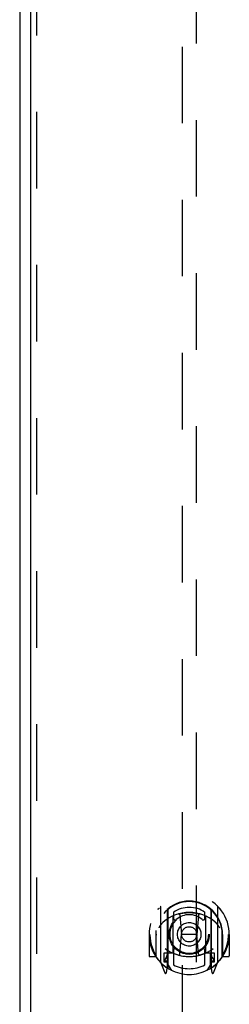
# Model space of a CAD drawing. Header units: inches. Extents: x 0 to 243, y 0 to 157.
# Tile 8 of 25: x 78.53 to 82.19, y 52.64 to 69.82. Entities that reach past the tile are written whole.
import ezdxf

# ---------------------------------------------------------------- set-up
doc = ezdxf.new("R2010")
doc.units = ezdxf.units.IN
doc.header["$LTSCALE"] = 13.357143
doc.header["$MEASUREMENT"] = 0
doc.linetypes.add('HIDDEN', pattern=[0.2, 0.1, -0.1])
doc.layers.add('MASTER_DOOR_ASSEMBLY', color=7, linetype='CONTINUOUS')
doc.layers.add('SLAVE_DOOR_ASSEMBLY', color=7, linetype='CONTINUOUS')

msp = doc.modelspace()

# ---------------------------------------------------------------- linework, layer by layer
at = {"layer": 'MASTER_DOOR_ASSEMBLY', "color": 3, "linetype": 'Continuous'}
msp.add_line((78.718, 118.97), (78.718, 50.788), dxfattribs=at)
at = {"layer": 'MASTER_DOOR_ASSEMBLY', "color": 8, "linetype": 'HIDDEN'}
for p, q in [((78.822, 118.97), (78.822, 50.788)), ((81.365, 82.708), (81.365, 50.706)), ((81.615, 50.706), (81.615, 82.708)), ((80.99, 54.344), (80.99, 53.376)), ((81.99, 53.376), (81.99, 54.344)), ((81.107, 54.29), (81.107, 53.274)), ((81.115, 54.285), (81.115, 53.282)), ((81.207, 53.542), (81.207, 54.173)), ((81.215, 54.246), (81.215, 54.143)), ((81.327, 54.199), (81.357, 53.86)), ((81.653, 54.199), (81.622, 53.86)), ((81.765, 54.143), (81.765, 54.246)), ((81.772, 54.173), (81.772, 53.542)), ((81.865, 54.285), (81.865, 53.282)), ((81.872, 54.29), (81.872, 53.274)), ((80.805, 53.86), (80.79, 53.86)), ((80.79, 53.86), (80.79, 53.487)), ((80.907, 53.86), (80.922, 53.86)), ((80.907, 53.86), (80.907, 53.472)), ((80.915, 53.927), (80.915, 53.929)), ((80.915, 53.469), (80.915, 53.927)), ((81.327, 53.516), (81.357, 53.86)), ((81.622, 53.86), (81.357, 53.86)), ((81.653, 53.516), (81.622, 53.86)), ((82.072, 53.86), (82.057, 53.86)), ((82.065, 53.927), (82.065, 53.929)), ((82.065, 53.469), (82.065, 53.927)), ((82.072, 53.86), (82.072, 53.472)), ((82.19, 53.86), (82.175, 53.86)), ((82.19, 53.86), (82.19, 53.487)), ((80.907, 53.472), (80.805, 53.472)), ((80.907, 53.472), (80.916, 53.487)), ((81.107, 53.531), (81.047, 53.531)), ((81.047, 53.531), (81.047, 53.381)), ((81.085, 53.455), (81.056, 53.409)), ((81.117, 53.514), (81.117, 53.307)), ((81.207, 53.532), (81.135, 53.532)), ((81.203, 53.534), (81.137, 53.534)), ((81.215, 53.582), (81.215, 53.329)), ((81.765, 53.329), (81.765, 53.582)), ((81.845, 53.532), (81.772, 53.532)), ((81.842, 53.534), (81.777, 53.534)), ((81.862, 53.307), (81.862, 53.514)), ((81.932, 53.531), (81.872, 53.531)), ((81.924, 53.409), (81.895, 53.455)), ((81.932, 53.381), (81.932, 53.531)), ((82.064, 53.487), (82.072, 53.472)), ((82.175, 53.472), (82.072, 53.472)), ((80.994, 53.366), (81.065, 53.19)), ((81.047, 53.381), (81.107, 53.381)), ((81.06, 53.401), (81.115, 53.401)), ((81.086, 53.29), (81.09, 53.287)), ((81.093, 53.193), (81.107, 53.274)), ((81.185, 53.232), (81.115, 53.341)), ((81.865, 53.341), (81.795, 53.232)), ((81.865, 53.401), (81.92, 53.401)), ((81.872, 53.381), (81.932, 53.381)), ((81.872, 53.274), (81.887, 53.193)), ((81.893, 53.29), (81.894, 53.29)), ((81.894, 53.29), (81.894, 53.29)), ((81.894, 53.29), (81.894, 53.29)), ((81.915, 53.19), (81.986, 53.366))]:
    msp.add_line(p, q, dxfattribs=at)
for points in [[(80.945, 54.299), (80.945, 54.3), (80.946, 54.301), (80.947, 54.301), (80.947, 54.302), (80.948, 54.303), (80.949, 54.304), (80.95, 54.305), (80.95, 54.305), (80.951, 54.306), (80.952, 54.307), (80.953, 54.308), (80.953, 54.308), (80.954, 54.309), (80.955, 54.31), (80.956, 54.31), (80.957, 54.311), (80.957, 54.312), (80.958, 54.312), (80.959, 54.313), (80.96, 54.314), (80.961, 54.314), (80.962, 54.315), (80.962, 54.315), (80.963, 54.316), (80.964, 54.316), (80.965, 54.317), (80.966, 54.318), (80.967, 54.318), (80.968, 54.319), (80.969, 54.319), (80.97, 54.319), (80.97, 54.32), (80.971, 54.32), (80.972, 54.321)], [(82.008, 54.321), (82.008, 54.32), (82.009, 54.32), (82.01, 54.319), (82.011, 54.319), (82.012, 54.319), (82.013, 54.318), (82.014, 54.318), (82.015, 54.317), (82.016, 54.316), (82.017, 54.316), (82.017, 54.315), (82.018, 54.315), (82.019, 54.314), (82.02, 54.314), (82.021, 54.313), (82.022, 54.312), (82.023, 54.312), (82.023, 54.311), (82.024, 54.31), (82.025, 54.31), (82.026, 54.309), (82.027, 54.308), (82.027, 54.308), (82.028, 54.307), (82.029, 54.306), (82.03, 54.305), (82.03, 54.305), (82.031, 54.304), (82.032, 54.303), (82.033, 54.302), (82.033, 54.301), (82.034, 54.301), (82.035, 54.3), (82.035, 54.299)], [(81.302, 54.217), (81.307, 54.218), (81.313, 54.22), (81.318, 54.221), (81.324, 54.223), (81.329, 54.224), (81.335, 54.225), (81.34, 54.226), (81.345, 54.228), (81.351, 54.229), (81.356, 54.23), (81.362, 54.231), (81.367, 54.232), (81.373, 54.233), (81.378, 54.234), (81.384, 54.235), (81.39, 54.235), (81.395, 54.236), (81.401, 54.237), (81.406, 54.238), (81.412, 54.238), (81.417, 54.239), (81.423, 54.239), (81.428, 54.24), (81.434, 54.24), (81.44, 54.241), (81.445, 54.241), (81.451, 54.242), (81.456, 54.242), (81.462, 54.242), (81.468, 54.242), (81.473, 54.242), (81.479, 54.243), (81.484, 54.243), (81.49, 54.243), (81.496, 54.243), (81.501, 54.243), (81.507, 54.242), (81.512, 54.242), (81.518, 54.242), (81.524, 54.242), (81.529, 54.242), (81.535, 54.241), (81.54, 54.241), (81.546, 54.24), (81.551, 54.24), (81.557, 54.239), (81.563, 54.239), (81.568, 54.238), (81.574, 54.238), (81.579, 54.237), (81.585, 54.236), (81.59, 54.235), (81.596, 54.235), (81.601, 54.234), (81.607, 54.233), (81.612, 54.232), (81.618, 54.231), (81.623, 54.23), (81.629, 54.229), (81.634, 54.228), (81.64, 54.226), (81.645, 54.225), (81.651, 54.224), (81.656, 54.223), (81.662, 54.221), (81.667, 54.22), (81.672, 54.218), (81.678, 54.217)], [(81.036, 54.075), (81.034, 54.074), (81.033, 54.072), (81.031, 54.071), (81.029, 54.07), (81.028, 54.068), (81.026, 54.066), (81.024, 54.065), (81.023, 54.063), (81.021, 54.061), (81.019, 54.059), (81.017, 54.057), (81.015, 54.055), (81.014, 54.053), (81.012, 54.051), (81.01, 54.049), (81.008, 54.047), (81.006, 54.044), (81.004, 54.042), (81.001, 54.039), (80.999, 54.036), (80.997, 54.033), (80.995, 54.03), (80.992, 54.027), (80.99, 54.024), (80.988, 54.021), (80.985, 54.017), (80.983, 54.014), (80.98, 54.01), (80.978, 54.006), (80.975, 54.002), (80.972, 53.998), (80.969, 53.993), (80.967, 53.989), (80.964, 53.984), (80.961, 53.979), (80.957, 53.973)], [(82.022, 53.973), (82.019, 53.979), (82.016, 53.984), (82.013, 53.989), (82.01, 53.993), (82.008, 53.998), (82.005, 54.002), (82.002, 54.006), (82, 54.01), (81.997, 54.014), (81.995, 54.017), (81.992, 54.021), (81.99, 54.024), (81.987, 54.027), (81.985, 54.03), (81.983, 54.033), (81.981, 54.036), (81.978, 54.039), (81.976, 54.042), (81.974, 54.044), (81.972, 54.047), (81.97, 54.049), (81.968, 54.051), (81.966, 54.053), (81.964, 54.055), (81.963, 54.057), (81.961, 54.059), (81.959, 54.061), (81.957, 54.063), (81.955, 54.065), (81.954, 54.066), (81.952, 54.068), (81.95, 54.07), (81.949, 54.071), (81.947, 54.072), (81.946, 54.074), (81.944, 54.075)], [(80.972, 53.399), (80.971, 53.4), (80.97, 53.4), (80.97, 53.401), (80.969, 53.401), (80.968, 53.402), (80.967, 53.402), (80.966, 53.403), (80.965, 53.403), (80.964, 53.404), (80.963, 53.404), (80.962, 53.405), (80.962, 53.405), (80.961, 53.406), (80.96, 53.407), (80.959, 53.407), (80.958, 53.408), (80.957, 53.408), (80.957, 53.409), (80.956, 53.41), (80.955, 53.411), (80.954, 53.411), (80.953, 53.412), (80.953, 53.413), (80.952, 53.413), (80.951, 53.414), (80.95, 53.415), (80.95, 53.416), (80.949, 53.416), (80.948, 53.417), (80.947, 53.418), (80.947, 53.419), (80.946, 53.42), (80.945, 53.42), (80.945, 53.421)], [(82.035, 53.421), (82.035, 53.42), (82.034, 53.42), (82.033, 53.419), (82.033, 53.418), (82.032, 53.417), (82.031, 53.416), (82.03, 53.416), (82.03, 53.415), (82.029, 53.414), (82.028, 53.413), (82.027, 53.413), (82.027, 53.412), (82.026, 53.411), (82.025, 53.411), (82.024, 53.41), (82.023, 53.409), (82.023, 53.408), (82.022, 53.408), (82.021, 53.407), (82.02, 53.407), (82.019, 53.406), (82.018, 53.405), (82.017, 53.405), (82.017, 53.404), (82.016, 53.404), (82.015, 53.403), (82.014, 53.403), (82.013, 53.402), (82.012, 53.402), (82.011, 53.401), (82.01, 53.401), (82.009, 53.4), (82.008, 53.4), (82.008, 53.399)]]:
    msp.add_lwpolyline(points, dxfattribs=at)
for radius in [0.35, 0.335, 0.205, 0.133]:
    msp.add_circle((81.49, 53.862), radius, dxfattribs=at)
for centre, radius, start, end in [((81.49, 53.86), 0.7, 305.5126, 234.4874), ((81.49, 53.858), 0.583, 0.2464, 179.7536), ((81.49, 53.852), 0.58, 7.6622, 172.3378), ((81.005, 54.344), 0.015, 135.0748, 180), ((81.122, 54.29), 0.015, 130.3587, 180), ((81.135, 54.285), 0.02, 129.3378, 179.9984), ((81.49, 53.852), 0.48, 55.0461, 124.9539), ((81.845, 54.285), 0.02, 0, 50.6594), ((81.857, 54.29), 0.015, 0, 49.6413), ((81.975, 54.344), 0.015, 0, 44.9252), ((81.49, 53.543), 0.7, 49.529, 130.471), ((81.222, 54.173), 0.015, 112.9863, 180), ((81.245, 54.143), 0.03, 180, 311.1261), ((81.49, 53.862), 0.343, 48.8739, 131.1261), ((81.307, 54.198), 0.02, 5.0796, 105.5752), ((81.673, 54.198), 0.02, 74.4248, 174.9204), ((81.735, 54.143), 0.03, 228.8739, 360), ((81.757, 54.173), 0.015, 0, 67.0137), ((81.49, 53.86), 0.685, 180, 213.0115), ((80.935, 53.927), 0.02, 172.3378, 180), ((81.49, 53.86), 0.685, 326.9885, 360), ((82.045, 53.927), 0.02, 0, 7.6622), ((81.49, 54.173), 0.7, 233.2319, 306.7681), ((81.245, 53.582), 0.03, 48.8739, 180), ((81.49, 53.862), 0.343, 228.8739, 311.1261), ((81.735, 53.582), 0.03, 0, 131.1261), ((80.805, 53.487), 0.015, 180, 270), ((80.935, 53.469), 0.02, 180, 215.2961), ((81.49, 53.862), 0.7, 215.2961, 324.7039), ((80.927, 53.556), 0.188, 327.3208, 360), ((81.135, 53.512), 0.02, 90, 180), ((81.137, 53.514), 0.02, 90, 180), ((81.203, 53.514), 0.02, 66.536, 90), ((81.222, 53.542), 0.015, 180, 247.0137), ((81.49, 54.175), 0.7, 246.536, 293.464), ((81.307, 53.518), 0.02, 254.3869, 354.9204), ((81.673, 53.518), 0.02, 185.0796, 285.6131), ((81.757, 53.542), 0.015, 292.9863, 360), ((81.777, 53.514), 0.02, 90, 113.464), ((81.842, 53.514), 0.02, 0, 90), ((81.845, 53.512), 0.02, 0, 90), ((82.053, 53.556), 0.188, 180, 212.6792), ((82.045, 53.469), 0.02, 324.7039, 360), ((82.175, 53.487), 0.015, 270, 360), ((81.005, 53.376), 0.015, 180, 224.9252), ((81.06, 53.406), 0.005, 147.3208, 270), ((81.095, 53.307), 0.02, 234.4874, 360), ((81.097, 53.307), 0.02, 234.7457, 360), ((81.135, 53.282), 0.02, 180, 238.5295), ((81.49, 53.862), 0.6, 242.7204, 297.2796), ((81.845, 53.282), 0.02, 301.4688, 359.9992), ((81.882, 53.307), 0.02, 180, 305.2543), ((81.885, 53.307), 0.02, 180, 305.5126), ((81.92, 53.406), 0.005, 270, 32.6792), ((81.975, 53.376), 0.015, 315.0748, 360), ((81.078, 53.196), 0.015, 201.8041, 350), ((81.901, 53.196), 0.015, 190, 338.1959)]:
    msp.add_arc(centre, radius, start, end, dxfattribs=at)
at = {"layer": 'SLAVE_DOOR_ASSEMBLY', "color": 3, "linetype": 'Continuous'}
msp.add_line((78.531, 119.104), (78.531, 50.653), dxfattribs=at)

doc.saveas('drawing.dxf')
